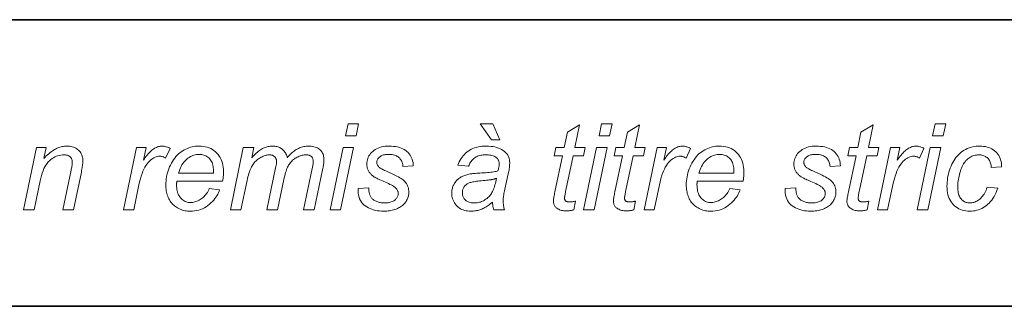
# Model space of a CAD drawing. Extents: x 10 to 410, y 10 to 287.
# Tile 4 of 23: x 279 to 302, y 10 to 17. Entities that reach past the tile are written whole.
import ezdxf

# ---------------------------------------------------------------- set-up
doc = ezdxf.new("R2010")
doc.units = 0

msp = doc.modelspace()

# ---------------------------------------------------------------- linework, layer by layer
at = {"color": 7, "lineweight": 35}
for p, q in [((409.96, 16.669), (269.696, 16.669)), ((365.393, 16.669), (269.696, 16.669)), ((10, 10), (410, 10))]:
    msp.add_line(p, q, dxfattribs=at)
at = {"color": 7, "lineweight": 13}
for points in [[(286.582, 13.966), (286.641, 14.246), (286.886, 14.246), (286.828, 13.966)], [(289.978, 13.871), (289.712, 14.246), (290.012, 14.246), (290.17, 13.871)], [(291.933, 12.446), (291.892, 12.245), (291.874, 12.24), (291.856, 12.236), (291.839, 12.233), (291.822, 12.23), (291.804, 12.227), (291.787, 12.225), (291.77, 12.223), (291.753, 12.222), (291.737, 12.222), (291.72, 12.221), (291.691, 12.222), (291.663, 12.224), (291.637, 12.228), (291.612, 12.233), (291.587, 12.239), (291.565, 12.247), (291.543, 12.257), (291.522, 12.268), (291.503, 12.28), (291.485, 12.294), (291.473, 12.305), (291.462, 12.317), (291.452, 12.33), (291.443, 12.344), (291.436, 12.358), (291.43, 12.373), (291.426, 12.389), (291.422, 12.406), (291.42, 12.424), (291.42, 12.442), (291.42, 12.453), (291.421, 12.466), (291.423, 12.482), (291.425, 12.5), (291.429, 12.521), (291.432, 12.544), (291.437, 12.57), (291.442, 12.598), (291.448, 12.629), (291.455, 12.662), (291.631, 13.504), (291.436, 13.504), (291.476, 13.695), (291.671, 13.695), (291.746, 14.051), (292.028, 14.221), (291.918, 13.695), (292.16, 13.695), (292.12, 13.504), (291.878, 13.504), (291.71, 12.703), (291.704, 12.674), (291.699, 12.647), (291.694, 12.622), (291.69, 12.6), (291.687, 12.581), (291.684, 12.564), (291.682, 12.549), (291.68, 12.537), (291.679, 12.527), (291.679, 12.52), (291.679, 12.512), (291.68, 12.503), (291.681, 12.496), (291.683, 12.488), (291.685, 12.482), (291.688, 12.475), (291.691, 12.469), (291.695, 12.463), (291.699, 12.458), (291.704, 12.453), (291.709, 12.449), (291.715, 12.445), (291.722, 12.441), (291.729, 12.438), (291.737, 12.436), (291.746, 12.434), (291.755, 12.432), (291.765, 12.431), (291.776, 12.43), (291.787, 12.43), (291.803, 12.43), (291.819, 12.431), (291.834, 12.432), (291.849, 12.433), (291.864, 12.434), (291.878, 12.436), (291.893, 12.438), (291.906, 12.441), (291.92, 12.443)], [(292.482, 13.966), (292.541, 14.246), (292.787, 14.246), (292.728, 13.966)], [(293.33, 12.446), (293.289, 12.245), (293.271, 12.24), (293.253, 12.236), (293.236, 12.233), (293.219, 12.23), (293.201, 12.227), (293.184, 12.225), (293.167, 12.223), (293.15, 12.222), (293.134, 12.222), (293.117, 12.221), (293.088, 12.222), (293.06, 12.224), (293.034, 12.228), (293.009, 12.233), (292.984, 12.239), (292.962, 12.247), (292.94, 12.257), (292.919, 12.268), (292.9, 12.28), (292.882, 12.294), (292.87, 12.305), (292.859, 12.317), (292.849, 12.33), (292.84, 12.344), (292.833, 12.358), (292.827, 12.373), (292.823, 12.389), (292.819, 12.406), (292.817, 12.424), (292.817, 12.442), (292.817, 12.453), (292.818, 12.466), (292.82, 12.482), (292.822, 12.5), (292.826, 12.521), (292.829, 12.544), (292.834, 12.57), (292.839, 12.598), (292.845, 12.629), (292.852, 12.662), (293.028, 13.504), (292.833, 13.504), (292.873, 13.695), (293.068, 13.695), (293.143, 14.051), (293.425, 14.221), (293.315, 13.695), (293.557, 13.695), (293.517, 13.504), (293.275, 13.504), (293.107, 12.703), (293.101, 12.674), (293.096, 12.647), (293.091, 12.622), (293.087, 12.6), (293.084, 12.581), (293.081, 12.564), (293.079, 12.549), (293.077, 12.537), (293.076, 12.527), (293.076, 12.52), (293.076, 12.512), (293.077, 12.503), (293.078, 12.496), (293.08, 12.488), (293.082, 12.482), (293.085, 12.475), (293.088, 12.469), (293.092, 12.463), (293.096, 12.458), (293.101, 12.453), (293.106, 12.449), (293.112, 12.445), (293.119, 12.441), (293.126, 12.438), (293.134, 12.436), (293.143, 12.434), (293.152, 12.432), (293.162, 12.431), (293.173, 12.43), (293.184, 12.43), (293.2, 12.43), (293.216, 12.431), (293.231, 12.432), (293.246, 12.433), (293.261, 12.434), (293.275, 12.436), (293.29, 12.438), (293.303, 12.441), (293.317, 12.443)], [(298.763, 12.446), (298.723, 12.245), (298.705, 12.24), (298.687, 12.236), (298.67, 12.233), (298.652, 12.23), (298.635, 12.227), (298.618, 12.225), (298.601, 12.223), (298.584, 12.222), (298.567, 12.222), (298.551, 12.221), (298.522, 12.222), (298.494, 12.224), (298.468, 12.228), (298.442, 12.233), (298.418, 12.239), (298.395, 12.247), (298.374, 12.257), (298.353, 12.268), (298.334, 12.28), (298.316, 12.294), (298.304, 12.305), (298.292, 12.317), (298.283, 12.33), (298.274, 12.344), (298.267, 12.358), (298.261, 12.373), (298.256, 12.389), (298.253, 12.406), (298.251, 12.424), (298.25, 12.442), (298.251, 12.453), (298.252, 12.466), (298.254, 12.482), (298.256, 12.5), (298.259, 12.521), (298.263, 12.544), (298.268, 12.57), (298.273, 12.598), (298.279, 12.629), (298.286, 12.662), (298.462, 13.504), (298.267, 13.504), (298.306, 13.695), (298.502, 13.695), (298.577, 14.051), (298.859, 14.221), (298.748, 13.695), (298.991, 13.695), (298.95, 13.504), (298.709, 13.504), (298.541, 12.703), (298.535, 12.674), (298.53, 12.647), (298.525, 12.622), (298.521, 12.6), (298.518, 12.581), (298.515, 12.564), (298.513, 12.549), (298.511, 12.537), (298.51, 12.527), (298.51, 12.52), (298.51, 12.512), (298.511, 12.503), (298.512, 12.496), (298.514, 12.488), (298.516, 12.482), (298.519, 12.475), (298.522, 12.469), (298.526, 12.463), (298.53, 12.458), (298.535, 12.453), (298.54, 12.449), (298.546, 12.445), (298.553, 12.441), (298.56, 12.438), (298.568, 12.436), (298.577, 12.434), (298.586, 12.432), (298.596, 12.431), (298.606, 12.43), (298.617, 12.43), (298.634, 12.43), (298.65, 12.431), (298.665, 12.432), (298.68, 12.433), (298.695, 12.434), (298.709, 12.436), (298.723, 12.438), (298.737, 12.441), (298.75, 12.443)], [(300.244, 13.966), (300.302, 14.246), (300.548, 14.246), (300.489, 13.966)], [(279.09, 12.246), (279.392, 13.695), (279.616, 13.695), (279.563, 13.442), (279.592, 13.471), (279.621, 13.499), (279.649, 13.524), (279.677, 13.548), (279.704, 13.571), (279.731, 13.592), (279.758, 13.611), (279.784, 13.629), (279.81, 13.645), (279.836, 13.659), (279.861, 13.672), (279.887, 13.684), (279.912, 13.694), (279.938, 13.703), (279.964, 13.71), (279.99, 13.717), (280.016, 13.721), (280.042, 13.725), (280.069, 13.727), (280.095, 13.727), (280.129, 13.727), (280.162, 13.724), (280.194, 13.719), (280.224, 13.712), (280.252, 13.704), (280.279, 13.693), (280.304, 13.681), (280.328, 13.666), (280.35, 13.65), (280.371, 13.632), (280.39, 13.612), (280.407, 13.591), (280.422, 13.569), (280.435, 13.545), (280.446, 13.52), (280.455, 13.494), (280.462, 13.467), (280.467, 13.438), (280.471, 13.408), (280.471, 13.377), (280.471, 13.36), (280.47, 13.341), (280.468, 13.32), (280.466, 13.298), (280.463, 13.273), (280.459, 13.247), (280.454, 13.219), (280.449, 13.189), (280.443, 13.157), (280.436, 13.123), (280.252, 12.246), (280.005, 12.246), (280.197, 13.164), (280.203, 13.19), (280.208, 13.215), (280.212, 13.238), (280.216, 13.26), (280.219, 13.28), (280.221, 13.299), (280.223, 13.317), (280.225, 13.333), (280.226, 13.348), (280.226, 13.362), (280.225, 13.376), (280.224, 13.39), (280.221, 13.403), (280.218, 13.415), (280.214, 13.427), (280.208, 13.439), (280.202, 13.45), (280.194, 13.46), (280.186, 13.47), (280.176, 13.479), (280.166, 13.488), (280.154, 13.495), (280.142, 13.502), (280.129, 13.508), (280.115, 13.513), (280.1, 13.517), (280.085, 13.52), (280.068, 13.522), (280.051, 13.524), (280.032, 13.524), (279.995, 13.523), (279.958, 13.519), (279.922, 13.512), (279.887, 13.502), (279.853, 13.49), (279.82, 13.475), (279.787, 13.457), (279.755, 13.437), (279.725, 13.414), (279.695, 13.388), (279.666, 13.359), (279.638, 13.325), (279.613, 13.288), (279.589, 13.247), (279.566, 13.203), (279.545, 13.154), (279.526, 13.101), (279.508, 13.045), (279.492, 12.984), (279.477, 12.92), (279.336, 12.246)], [(281.42, 12.246), (281.723, 13.695), (281.941, 13.695), (281.879, 13.399), (281.902, 13.431), (281.924, 13.462), (281.946, 13.492), (281.968, 13.519), (281.99, 13.545), (282.012, 13.569), (282.034, 13.591), (282.055, 13.611), (282.077, 13.63), (282.098, 13.647), (282.12, 13.662), (282.141, 13.676), (282.163, 13.688), (282.185, 13.699), (282.207, 13.707), (282.229, 13.715), (282.251, 13.72), (282.273, 13.724), (282.295, 13.727), (282.317, 13.727), (282.332, 13.727), (282.348, 13.725), (282.365, 13.723), (282.382, 13.719), (282.4, 13.714), (282.418, 13.708), (282.437, 13.701), (282.457, 13.693), (282.478, 13.684), (282.499, 13.674), (282.398, 13.445), (282.385, 13.454), (282.372, 13.462), (282.358, 13.469), (282.345, 13.475), (282.331, 13.48), (282.316, 13.484), (282.302, 13.487), (282.287, 13.49), (282.272, 13.491), (282.257, 13.491), (282.231, 13.49), (282.205, 13.486), (282.179, 13.478), (282.153, 13.468), (282.126, 13.455), (282.099, 13.439), (282.073, 13.421), (282.046, 13.399), (282.018, 13.374), (281.991, 13.347), (281.965, 13.316), (281.939, 13.28), (281.915, 13.239), (281.892, 13.194), (281.87, 13.145), (281.849, 13.09), (281.829, 13.031), (281.811, 12.968), (281.793, 12.9), (281.777, 12.827), (281.654, 12.246)], [(283.414, 12.738), (283.654, 12.714), (283.643, 12.678), (283.628, 12.643), (283.611, 12.608), (283.591, 12.574), (283.569, 12.54), (283.544, 12.506), (283.516, 12.472), (283.485, 12.439), (283.452, 12.407), (283.416, 12.374), (283.378, 12.344), (283.339, 12.316), (283.298, 12.292), (283.256, 12.271), (283.212, 12.253), (283.167, 12.239), (283.12, 12.228), (283.072, 12.22), (283.023, 12.215), (282.972, 12.213), (282.94, 12.214), (282.909, 12.216), (282.878, 12.22), (282.848, 12.225), (282.818, 12.232), (282.789, 12.24), (282.76, 12.25), (282.732, 12.261), (282.704, 12.273), (282.677, 12.288), (282.651, 12.303), (282.626, 12.32), (282.602, 12.338), (282.58, 12.358), (282.558, 12.379), (282.539, 12.401), (282.52, 12.425), (282.503, 12.45), (282.487, 12.476), (282.472, 12.504), (282.459, 12.533), (282.447, 12.562), (282.436, 12.592), (282.427, 12.624), (282.419, 12.656), (282.413, 12.688), (282.408, 12.722), (282.405, 12.756), (282.403, 12.791), (282.402, 12.827), (282.403, 12.874), (282.406, 12.921), (282.412, 12.968), (282.419, 13.015), (282.429, 13.061), (282.441, 13.107), (282.456, 13.152), (282.472, 13.198), (282.491, 13.243), (282.512, 13.288), (282.534, 13.331), (282.558, 13.372), (282.583, 13.411), (282.61, 13.448), (282.638, 13.482), (282.667, 13.514), (282.697, 13.544), (282.729, 13.571), (282.762, 13.596), (282.796, 13.619), (282.831, 13.64), (282.867, 13.658), (282.904, 13.674), (282.94, 13.688), (282.978, 13.7), (283.016, 13.71), (283.055, 13.718), (283.094, 13.723), (283.134, 13.726), (283.174, 13.727), (283.225, 13.726), (283.274, 13.721), (283.32, 13.713), (283.365, 13.702), (283.407, 13.687), (283.448, 13.67), (283.486, 13.649), (283.522, 13.624), (283.556, 13.597), (283.588, 13.567), (283.618, 13.533), (283.644, 13.497), (283.667, 13.459), (283.687, 13.419), (283.704, 13.376), (283.718, 13.331), (283.729, 13.284), (283.737, 13.234), (283.741, 13.182), (283.743, 13.127), (283.743, 13.106), (283.742, 13.084), (283.741, 13.063), (283.74, 13.041), (283.738, 13.019), (283.736, 12.998), (283.734, 12.976), (283.731, 12.953), (283.728, 12.931), (283.724, 12.909), (282.657, 12.909), (282.656, 12.901), (282.655, 12.892), (282.654, 12.884), (282.654, 12.876), (282.653, 12.869), (282.652, 12.861), (282.652, 12.854), (282.652, 12.847), (282.652, 12.839), (282.652, 12.833), (282.653, 12.793), (282.655, 12.755), (282.66, 12.719), (282.667, 12.685), (282.675, 12.653), (282.685, 12.623), (282.697, 12.595), (282.711, 12.569), (282.727, 12.545), (282.745, 12.522), (282.764, 12.502), (282.784, 12.484), (282.805, 12.468), (282.826, 12.454), (282.849, 12.442), (282.872, 12.432), (282.896, 12.425), (282.921, 12.419), (282.947, 12.416), (282.974, 12.415), (282.999, 12.416), (283.024, 12.418), (283.049, 12.423), (283.074, 12.428), (283.099, 12.436), (283.124, 12.445), (283.149, 12.456), (283.174, 12.468), (283.199, 12.482), (283.223, 12.498), (283.247, 12.516), (283.27, 12.535), (283.292, 12.555), (283.313, 12.577), (283.332, 12.6), (283.351, 12.625), (283.368, 12.651), (283.385, 12.679), (283.4, 12.708)], [(282.697, 13.097), (283.51, 13.097), (283.51, 13.105), (283.51, 13.112), (283.51, 13.118), (283.511, 13.124), (283.511, 13.13), (283.511, 13.135), (283.511, 13.14), (283.511, 13.144), (283.511, 13.148), (283.511, 13.152), (283.51, 13.188), (283.507, 13.223), (283.503, 13.255), (283.496, 13.286), (283.488, 13.316), (283.478, 13.343), (283.466, 13.369), (283.452, 13.393), (283.436, 13.416), (283.418, 13.436), (283.399, 13.455), (283.379, 13.472), (283.358, 13.487), (283.336, 13.5), (283.312, 13.51), (283.288, 13.519), (283.262, 13.526), (283.236, 13.531), (283.208, 13.534), (283.18, 13.535), (283.148, 13.534), (283.117, 13.531), (283.087, 13.525), (283.057, 13.518), (283.028, 13.508), (283, 13.496), (282.972, 13.482), (282.944, 13.465), (282.917, 13.447), (282.891, 13.426), (282.866, 13.403), (282.842, 13.378), (282.819, 13.351), (282.797, 13.321), (282.777, 13.289), (282.758, 13.255), (282.741, 13.219), (282.725, 13.181), (282.71, 13.14)], [(283.903, 12.246), (284.205, 13.695), (284.452, 13.695), (284.402, 13.456), (284.429, 13.486), (284.456, 13.514), (284.482, 13.54), (284.507, 13.564), (284.532, 13.586), (284.557, 13.607), (284.58, 13.625), (284.604, 13.642), (284.626, 13.656), (284.648, 13.669), (284.67, 13.68), (284.692, 13.69), (284.715, 13.699), (284.738, 13.706), (284.761, 13.713), (284.785, 13.718), (284.809, 13.722), (284.833, 13.725), (284.858, 13.727), (284.884, 13.727), (284.91, 13.727), (284.936, 13.725), (284.961, 13.721), (284.984, 13.716), (285.007, 13.71), (285.03, 13.702), (285.051, 13.692), (285.071, 13.682), (285.091, 13.669), (285.109, 13.656), (285.127, 13.641), (285.143, 13.625), (285.158, 13.608), (285.172, 13.59), (285.185, 13.57), (285.196, 13.55), (285.206, 13.528), (285.215, 13.505), (285.222, 13.481), (285.229, 13.456), (285.251, 13.483), (285.273, 13.508), (285.296, 13.532), (285.319, 13.554), (285.342, 13.575), (285.365, 13.595), (285.389, 13.613), (285.413, 13.63), (285.437, 13.646), (285.461, 13.66), (285.486, 13.673), (285.511, 13.684), (285.536, 13.694), (285.561, 13.703), (285.587, 13.711), (285.612, 13.717), (285.639, 13.721), (285.665, 13.725), (285.692, 13.727), (285.718, 13.727), (285.754, 13.727), (285.787, 13.724), (285.819, 13.72), (285.849, 13.714), (285.877, 13.706), (285.904, 13.697), (285.928, 13.685), (285.951, 13.672), (285.972, 13.658), (285.991, 13.642), (286.008, 13.624), (286.023, 13.604), (286.037, 13.584), (286.049, 13.562), (286.059, 13.538), (286.067, 13.513), (286.073, 13.487), (286.078, 13.46), (286.08, 13.43), (286.081, 13.4), (286.081, 13.386), (286.08, 13.37), (286.079, 13.352), (286.076, 13.333), (286.073, 13.311), (286.07, 13.288), (286.066, 13.264), (286.061, 13.237), (286.056, 13.209), (286.05, 13.179), (285.855, 12.246), (285.608, 12.246), (285.807, 13.204), (285.812, 13.226), (285.816, 13.248), (285.82, 13.268), (285.824, 13.287), (285.827, 13.304), (285.829, 13.32), (285.831, 13.335), (285.832, 13.349), (285.833, 13.361), (285.833, 13.371), (285.833, 13.385), (285.831, 13.399), (285.829, 13.411), (285.826, 13.423), (285.822, 13.435), (285.817, 13.446), (285.811, 13.456), (285.804, 13.466), (285.797, 13.475), (285.788, 13.483), (285.779, 13.491), (285.769, 13.498), (285.758, 13.504), (285.746, 13.509), (285.734, 13.514), (285.721, 13.518), (285.707, 13.521), (285.692, 13.523), (285.677, 13.524), (285.661, 13.524), (285.639, 13.524), (285.617, 13.522), (285.594, 13.518), (285.572, 13.514), (285.55, 13.508), (285.527, 13.5), (285.504, 13.491), (285.482, 13.481), (285.459, 13.47), (285.436, 13.457), (285.414, 13.444), (285.392, 13.429), (285.372, 13.414), (285.353, 13.397), (285.334, 13.38), (285.317, 13.362), (285.301, 13.343), (285.285, 13.324), (285.271, 13.303), (285.258, 13.282), (285.245, 13.259), (285.233, 13.234), (285.221, 13.206), (285.21, 13.177), (285.198, 13.144), (285.188, 13.11), (285.177, 13.073), (285.167, 13.034), (285.157, 12.992), (285.147, 12.949), (284.999, 12.246), (284.753, 12.246), (284.957, 13.224), (284.961, 13.243), (284.965, 13.262), (284.968, 13.279), (284.971, 13.295), (284.974, 13.309), (284.976, 13.323), (284.977, 13.335), (284.978, 13.347), (284.979, 13.357), (284.979, 13.366), (284.979, 13.38), (284.977, 13.393), (284.975, 13.406), (284.972, 13.418), (284.968, 13.43), (284.963, 13.441), (284.957, 13.452), (284.951, 13.462), (284.943, 13.472), (284.935, 13.481), (284.926, 13.489), (284.916, 13.496), (284.906, 13.503), (284.895, 13.509), (284.884, 13.513), (284.872, 13.517), (284.86, 13.52), (284.847, 13.522), (284.833, 13.524), (284.819, 13.524), (284.798, 13.524), (284.777, 13.522), (284.755, 13.518), (284.734, 13.514), (284.712, 13.508), (284.69, 13.5), (284.667, 13.491), (284.645, 13.481), (284.622, 13.47), (284.599, 13.457), (284.576, 13.443), (284.555, 13.429), (284.534, 13.413), (284.514, 13.395), (284.495, 13.377), (284.476, 13.358), (284.459, 13.338), (284.442, 13.317), (284.426, 13.295), (284.411, 13.271), (284.397, 13.246), (284.384, 13.219), (284.37, 13.19), (284.358, 13.159), (284.346, 13.126), (284.334, 13.091), (284.323, 13.054), (284.312, 13.015), (284.302, 12.974), (284.293, 12.931), (284.15, 12.246)], [(286.222, 12.246), (286.525, 13.695), (286.772, 13.695), (286.469, 12.246)], [(286.875, 12.741), (287.122, 12.756), (287.123, 12.735), (287.124, 12.715), (287.125, 12.695), (287.128, 12.676), (287.13, 12.658), (287.134, 12.64), (287.138, 12.623), (287.143, 12.606), (287.149, 12.59), (287.155, 12.575), (287.162, 12.56), (287.17, 12.546), (287.18, 12.532), (287.19, 12.519), (287.202, 12.506), (287.214, 12.494), (287.228, 12.483), (287.243, 12.472), (287.259, 12.462), (287.276, 12.452), (287.294, 12.443), (287.312, 12.435), (287.331, 12.428), (287.351, 12.421), (287.371, 12.416), (287.392, 12.412), (287.413, 12.408), (287.435, 12.406), (287.458, 12.405), (287.481, 12.404), (287.513, 12.405), (287.543, 12.407), (287.572, 12.41), (287.599, 12.415), (287.624, 12.421), (287.648, 12.428), (287.67, 12.436), (287.691, 12.446), (287.709, 12.457), (287.727, 12.47), (287.742, 12.483), (287.756, 12.497), (287.768, 12.511), (287.779, 12.526), (287.788, 12.541), (287.795, 12.557), (287.801, 12.573), (287.805, 12.589), (287.808, 12.606), (287.808, 12.624), (287.808, 12.637), (287.807, 12.649), (287.804, 12.662), (287.801, 12.674), (287.796, 12.686), (287.791, 12.698), (287.784, 12.71), (287.777, 12.722), (287.769, 12.734), (287.759, 12.745), (287.748, 12.757), (287.733, 12.769), (287.716, 12.782), (287.696, 12.795), (287.673, 12.809), (287.646, 12.824), (287.617, 12.838), (287.586, 12.854), (287.551, 12.87), (287.513, 12.886), (287.475, 12.903), (287.44, 12.918), (287.408, 12.932), (287.379, 12.946), (287.353, 12.958), (287.329, 12.969), (287.308, 12.979), (287.29, 12.989), (287.275, 12.997), (287.263, 13.004), (287.245, 13.016), (287.228, 13.028), (287.212, 13.04), (287.197, 13.052), (287.183, 13.065), (287.169, 13.079), (287.157, 13.092), (287.145, 13.107), (287.135, 13.121), (287.125, 13.136), (287.116, 13.151), (287.108, 13.167), (287.101, 13.184), (287.095, 13.2), (287.09, 13.217), (287.086, 13.235), (287.083, 13.253), (287.08, 13.272), (287.079, 13.291), (287.079, 13.31), (287.08, 13.344), (287.084, 13.377), (287.091, 13.409), (287.1, 13.44), (287.113, 13.47), (287.128, 13.499), (287.145, 13.527), (287.166, 13.554), (287.189, 13.58), (287.215, 13.605), (287.243, 13.628), (287.274, 13.649), (287.307, 13.667), (287.342, 13.683), (287.379, 13.697), (287.418, 13.708), (287.46, 13.716), (287.503, 13.723), (287.549, 13.726), (287.597, 13.727), (287.65, 13.726), (287.701, 13.722), (287.749, 13.716), (287.794, 13.707), (287.837, 13.696), (287.878, 13.682), (287.915, 13.666), (287.95, 13.647), (287.983, 13.625), (288.012, 13.601), (288.04, 13.575), (288.064, 13.548), (288.086, 13.518), (288.105, 13.488), (288.121, 13.455), (288.134, 13.421), (288.145, 13.386), (288.153, 13.348), (288.158, 13.31), (288.16, 13.269), (287.919, 13.253), (287.917, 13.278), (287.914, 13.303), (287.908, 13.326), (287.902, 13.349), (287.893, 13.37), (287.883, 13.39), (287.871, 13.409), (287.858, 13.427), (287.843, 13.444), (287.826, 13.46), (287.808, 13.475), (287.788, 13.488), (287.767, 13.499), (287.745, 13.509), (287.721, 13.517), (287.695, 13.524), (287.669, 13.53), (287.64, 13.533), (287.61, 13.536), (287.579, 13.536), (287.554, 13.536), (287.53, 13.534), (287.508, 13.531), (287.486, 13.527), (287.465, 13.522), (287.446, 13.515), (287.428, 13.508), (287.411, 13.499), (287.395, 13.489), (287.38, 13.478), (287.367, 13.466), (287.355, 13.454), (287.344, 13.442), (287.335, 13.429), (287.327, 13.417), (287.321, 13.404), (287.316, 13.391), (287.312, 13.378), (287.31, 13.365), (287.309, 13.351), (287.31, 13.337), (287.312, 13.324), (287.315, 13.312), (287.319, 13.299), (287.325, 13.287), (287.331, 13.275), (287.339, 13.263), (287.348, 13.252), (287.359, 13.241), (287.371, 13.231), (287.38, 13.223), (287.392, 13.215), (287.407, 13.206), (287.424, 13.196), (287.444, 13.186), (287.466, 13.175), (287.491, 13.163), (287.519, 13.15), (287.549, 13.136), (287.582, 13.122), (287.637, 13.098), (287.687, 13.075), (287.733, 13.053), (287.775, 13.032), (287.813, 13.012), (287.847, 12.993), (287.876, 12.975), (287.902, 12.958), (287.923, 12.943), (287.939, 12.928), (287.962, 12.905), (287.982, 12.881), (287.999, 12.856), (288.015, 12.83), (288.027, 12.803), (288.038, 12.774), (288.046, 12.745), (288.052, 12.715), (288.056, 12.684), (288.057, 12.652), (288.056, 12.631), (288.054, 12.61), (288.051, 12.588), (288.046, 12.567), (288.04, 12.546), (288.033, 12.525), (288.024, 12.504), (288.014, 12.483), (288.003, 12.462), (287.991, 12.441), (287.977, 12.421), (287.961, 12.401), (287.945, 12.383), (287.927, 12.365), (287.907, 12.348), (287.886, 12.332), (287.864, 12.316), (287.84, 12.302), (287.815, 12.288), (287.789, 12.275), (287.761, 12.263), (287.732, 12.253), (287.703, 12.244), (287.672, 12.236), (287.641, 12.229), (287.608, 12.223), (287.575, 12.219), (287.541, 12.216), (287.505, 12.214), (287.469, 12.213), (287.419, 12.214), (287.371, 12.218), (287.325, 12.224), (287.28, 12.233), (287.237, 12.244), (287.195, 12.258), (287.154, 12.274), (287.115, 12.293), (287.078, 12.314), (287.042, 12.337), (287.008, 12.364), (286.979, 12.393), (286.953, 12.426), (286.931, 12.462), (286.912, 12.5), (286.897, 12.542), (286.886, 12.587), (286.879, 12.635), (286.875, 12.687)], [(290.002, 12.426), (289.977, 12.404), (289.951, 12.384), (289.926, 12.365), (289.901, 12.347), (289.876, 12.33), (289.852, 12.315), (289.827, 12.3), (289.803, 12.287), (289.779, 12.275), (289.755, 12.264), (289.731, 12.255), (289.707, 12.246), (289.683, 12.238), (289.658, 12.232), (289.633, 12.226), (289.607, 12.221), (289.581, 12.218), (289.555, 12.215), (289.528, 12.214), (289.502, 12.213), (289.462, 12.214), (289.424, 12.218), (289.388, 12.224), (289.354, 12.232), (289.32, 12.243), (289.289, 12.256), (289.259, 12.271), (289.23, 12.289), (289.204, 12.309), (289.178, 12.331), (289.155, 12.355), (289.134, 12.381), (289.116, 12.408), (289.1, 12.436), (289.086, 12.466), (289.075, 12.497), (289.066, 12.529), (289.06, 12.562), (289.057, 12.597), (289.055, 12.633), (289.056, 12.657), (289.058, 12.681), (289.06, 12.704), (289.064, 12.726), (289.069, 12.748), (289.075, 12.769), (289.082, 12.79), (289.091, 12.81), (289.1, 12.829), (289.111, 12.848), (289.122, 12.867), (289.134, 12.884), (289.147, 12.901), (289.161, 12.917), (289.175, 12.932), (289.19, 12.947), (289.206, 12.961), (289.222, 12.974), (289.239, 12.987), (289.257, 12.998), (289.276, 13.009), (289.296, 13.02), (289.316, 13.029), (289.337, 13.038), (289.359, 13.047), (289.382, 13.055), (289.405, 13.062), (289.43, 13.068), (289.455, 13.074), (289.481, 13.079), (289.499, 13.083), (289.52, 13.086), (289.544, 13.089), (289.572, 13.091), (289.602, 13.094), (289.635, 13.097), (289.671, 13.099), (289.71, 13.101), (289.752, 13.103), (289.797, 13.105), (289.842, 13.108), (289.885, 13.11), (289.925, 13.114), (289.962, 13.118), (289.997, 13.122), (290.029, 13.128), (290.058, 13.133), (290.085, 13.14), (290.109, 13.147), (290.13, 13.155), (290.136, 13.174), (290.141, 13.194), (290.145, 13.212), (290.149, 13.23), (290.152, 13.247), (290.155, 13.263), (290.157, 13.279), (290.158, 13.294), (290.159, 13.309), (290.159, 13.322), (290.158, 13.339), (290.157, 13.355), (290.153, 13.371), (290.149, 13.385), (290.143, 13.399), (290.137, 13.412), (290.128, 13.425), (290.119, 13.436), (290.108, 13.447), (290.096, 13.457), (290.078, 13.47), (290.059, 13.482), (290.038, 13.492), (290.015, 13.501), (289.991, 13.509), (289.965, 13.515), (289.937, 13.519), (289.908, 13.523), (289.878, 13.525), (289.845, 13.526), (289.815, 13.525), (289.785, 13.523), (289.757, 13.519), (289.73, 13.515), (289.704, 13.508), (289.679, 13.501), (289.655, 13.492), (289.633, 13.481), (289.611, 13.47), (289.591, 13.457), (289.572, 13.442), (289.553, 13.427), (289.536, 13.41), (289.52, 13.392), (289.505, 13.373), (289.492, 13.353), (289.479, 13.332), (289.467, 13.309), (289.456, 13.286), (289.447, 13.261), (289.197, 13.283), (289.213, 13.325), (289.231, 13.365), (289.251, 13.403), (289.273, 13.439), (289.296, 13.473), (289.321, 13.505), (289.348, 13.535), (289.377, 13.563), (289.407, 13.589), (289.439, 13.613), (289.473, 13.635), (289.509, 13.654), (289.547, 13.671), (289.586, 13.686), (289.627, 13.699), (289.67, 13.709), (289.714, 13.717), (289.76, 13.723), (289.808, 13.726), (289.858, 13.727), (289.91, 13.726), (289.961, 13.722), (290.009, 13.716), (290.055, 13.707), (290.098, 13.695), (290.14, 13.681), (290.179, 13.665), (290.216, 13.645), (290.251, 13.624), (290.283, 13.599), (290.306, 13.58), (290.326, 13.559), (290.344, 13.537), (290.36, 13.514), (290.373, 13.489), (290.384, 13.464), (290.392, 13.437), (290.398, 13.41), (290.402, 13.381), (290.403, 13.351), (290.403, 13.327), (290.402, 13.303), (290.4, 13.278), (290.398, 13.252), (290.395, 13.226), (290.391, 13.199), (290.387, 13.171), (290.381, 13.142), (290.376, 13.112), (290.369, 13.082), (290.289, 12.722), (290.281, 12.688), (290.275, 12.656), (290.269, 12.625), (290.264, 12.595), (290.26, 12.566), (290.257, 12.539), (290.254, 12.513), (290.252, 12.488), (290.251, 12.465), (290.25, 12.442), (290.251, 12.428), (290.252, 12.413), (290.253, 12.396), (290.255, 12.378), (290.258, 12.359), (290.261, 12.339), (290.265, 12.317), (290.27, 12.295), (290.275, 12.271), (290.281, 12.246), (290.031, 12.246), (290.027, 12.26), (290.023, 12.276), (290.02, 12.292), (290.016, 12.309), (290.013, 12.326), (290.011, 12.345), (290.008, 12.364), (290.006, 12.384), (290.004, 12.405)], [(292.122, 12.246), (292.425, 13.695), (292.672, 13.695), (292.369, 12.246)], [(293.529, 12.246), (293.832, 13.695), (294.05, 13.695), (293.989, 13.399), (294.011, 13.431), (294.033, 13.462), (294.055, 13.492), (294.077, 13.519), (294.099, 13.545), (294.121, 13.569), (294.143, 13.591), (294.164, 13.611), (294.186, 13.63), (294.208, 13.647), (294.229, 13.662), (294.251, 13.676), (294.272, 13.688), (294.294, 13.699), (294.316, 13.707), (294.338, 13.715), (294.36, 13.72), (294.382, 13.724), (294.404, 13.727), (294.426, 13.727), (294.442, 13.727), (294.457, 13.725), (294.474, 13.723), (294.491, 13.719), (294.509, 13.714), (294.527, 13.708), (294.546, 13.701), (294.566, 13.693), (294.587, 13.684), (294.608, 13.674), (294.507, 13.445), (294.494, 13.454), (294.481, 13.462), (294.467, 13.469), (294.454, 13.475), (294.44, 13.48), (294.426, 13.484), (294.411, 13.487), (294.397, 13.49), (294.382, 13.491), (294.366, 13.491), (294.34, 13.49), (294.314, 13.486), (294.288, 13.478), (294.262, 13.468), (294.235, 13.455), (294.208, 13.439), (294.182, 13.421), (294.155, 13.399), (294.128, 13.374), (294.1, 13.347), (294.074, 13.316), (294.048, 13.28), (294.024, 13.239), (294.001, 13.194), (293.979, 13.145), (293.958, 13.09), (293.938, 13.031), (293.92, 12.968), (293.902, 12.9), (293.886, 12.827), (293.763, 12.246)], [(295.523, 12.738), (295.763, 12.714), (295.752, 12.678), (295.737, 12.643), (295.72, 12.608), (295.701, 12.574), (295.678, 12.54), (295.653, 12.506), (295.625, 12.472), (295.595, 12.439), (295.561, 12.407), (295.525, 12.374), (295.487, 12.344), (295.448, 12.316), (295.407, 12.292), (295.365, 12.271), (295.321, 12.253), (295.276, 12.239), (295.23, 12.228), (295.182, 12.22), (295.132, 12.215), (295.081, 12.213), (295.049, 12.214), (295.018, 12.216), (294.987, 12.22), (294.957, 12.225), (294.927, 12.232), (294.898, 12.24), (294.869, 12.25), (294.841, 12.261), (294.813, 12.273), (294.786, 12.288), (294.76, 12.303), (294.735, 12.32), (294.711, 12.338), (294.689, 12.358), (294.668, 12.379), (294.648, 12.401), (294.629, 12.425), (294.612, 12.45), (294.596, 12.476), (294.581, 12.504), (294.568, 12.533), (294.556, 12.562), (294.546, 12.592), (294.536, 12.624), (294.529, 12.656), (294.522, 12.688), (294.517, 12.722), (294.514, 12.756), (294.512, 12.791), (294.511, 12.827), (294.512, 12.874), (294.515, 12.921), (294.521, 12.968), (294.529, 13.015), (294.539, 13.061), (294.551, 13.107), (294.565, 13.152), (294.581, 13.198), (294.6, 13.243), (294.621, 13.288), (294.643, 13.331), (294.667, 13.372), (294.693, 13.411), (294.719, 13.448), (294.747, 13.482), (294.776, 13.514), (294.806, 13.544), (294.838, 13.571), (294.871, 13.596), (294.905, 13.619), (294.941, 13.64), (294.976, 13.658), (295.013, 13.674), (295.05, 13.688), (295.087, 13.7), (295.125, 13.71), (295.164, 13.718), (295.203, 13.723), (295.243, 13.726), (295.283, 13.727), (295.334, 13.726), (295.383, 13.721), (295.429, 13.713), (295.474, 13.702), (295.516, 13.687), (295.557, 13.67), (295.595, 13.649), (295.631, 13.624), (295.665, 13.597), (295.697, 13.567), (295.727, 13.533), (295.753, 13.497), (295.776, 13.459), (295.796, 13.419), (295.813, 13.376), (295.827, 13.331), (295.838, 13.284), (295.846, 13.234), (295.851, 13.182), (295.852, 13.127), (295.852, 13.106), (295.851, 13.084), (295.85, 13.063), (295.849, 13.041), (295.847, 13.019), (295.845, 12.998), (295.843, 12.976), (295.84, 12.953), (295.837, 12.931), (295.833, 12.909), (294.766, 12.909), (294.765, 12.901), (294.764, 12.892), (294.763, 12.884), (294.763, 12.876), (294.762, 12.869), (294.762, 12.861), (294.761, 12.854), (294.761, 12.847), (294.761, 12.839), (294.761, 12.833), (294.762, 12.793), (294.764, 12.755), (294.769, 12.719), (294.776, 12.685), (294.784, 12.653), (294.794, 12.623), (294.807, 12.595), (294.821, 12.569), (294.836, 12.545), (294.854, 12.522), (294.873, 12.502), (294.893, 12.484), (294.914, 12.468), (294.936, 12.454), (294.958, 12.442), (294.981, 12.432), (295.005, 12.425), (295.03, 12.419), (295.056, 12.416), (295.083, 12.415), (295.108, 12.416), (295.133, 12.418), (295.158, 12.423), (295.184, 12.428), (295.209, 12.436), (295.233, 12.445), (295.258, 12.456), (295.283, 12.468), (295.308, 12.482), (295.332, 12.498), (295.356, 12.516), (295.379, 12.535), (295.401, 12.555), (295.422, 12.577), (295.441, 12.6), (295.46, 12.625), (295.478, 12.651), (295.494, 12.679), (295.509, 12.708)], [(294.806, 13.097), (295.619, 13.097), (295.619, 13.105), (295.619, 13.112), (295.62, 13.118), (295.62, 13.124), (295.62, 13.13), (295.62, 13.135), (295.62, 13.14), (295.62, 13.144), (295.62, 13.148), (295.62, 13.152), (295.619, 13.188), (295.617, 13.223), (295.612, 13.255), (295.605, 13.286), (295.597, 13.316), (295.587, 13.343), (295.575, 13.369), (295.561, 13.393), (295.545, 13.416), (295.527, 13.436), (295.508, 13.455), (295.488, 13.472), (295.467, 13.487), (295.445, 13.5), (295.421, 13.51), (295.397, 13.519), (295.371, 13.526), (295.345, 13.531), (295.317, 13.534), (295.289, 13.535), (295.257, 13.534), (295.227, 13.531), (295.196, 13.525), (295.167, 13.518), (295.137, 13.508), (295.109, 13.496), (295.081, 13.482), (295.053, 13.465), (295.026, 13.447), (295, 13.426), (294.975, 13.403), (294.951, 13.378), (294.928, 13.351), (294.907, 13.321), (294.886, 13.289), (294.868, 13.255), (294.85, 13.219), (294.834, 13.181), (294.819, 13.14)], [(296.813, 12.741), (297.06, 12.756), (297.06, 12.735), (297.061, 12.715), (297.062, 12.695), (297.065, 12.676), (297.068, 12.658), (297.071, 12.64), (297.076, 12.623), (297.08, 12.606), (297.086, 12.59), (297.092, 12.575), (297.099, 12.56), (297.108, 12.546), (297.117, 12.532), (297.127, 12.519), (297.139, 12.506), (297.151, 12.494), (297.165, 12.483), (297.18, 12.472), (297.196, 12.462), (297.213, 12.452), (297.231, 12.443), (297.249, 12.435), (297.268, 12.428), (297.288, 12.421), (297.308, 12.416), (297.329, 12.412), (297.351, 12.408), (297.373, 12.406), (297.395, 12.405), (297.418, 12.404), (297.45, 12.405), (297.48, 12.407), (297.509, 12.41), (297.536, 12.415), (297.562, 12.421), (297.585, 12.428), (297.607, 12.436), (297.628, 12.446), (297.647, 12.457), (297.664, 12.47), (297.679, 12.483), (297.693, 12.497), (297.706, 12.511), (297.716, 12.526), (297.725, 12.541), (297.733, 12.557), (297.738, 12.573), (297.742, 12.589), (297.745, 12.606), (297.746, 12.624), (297.745, 12.637), (297.744, 12.649), (297.741, 12.662), (297.738, 12.674), (297.733, 12.686), (297.728, 12.698), (297.722, 12.71), (297.714, 12.722), (297.706, 12.734), (297.697, 12.745), (297.685, 12.757), (297.671, 12.769), (297.653, 12.782), (297.633, 12.795), (297.61, 12.809), (297.584, 12.824), (297.555, 12.838), (297.523, 12.854), (297.488, 12.87), (297.45, 12.886), (297.413, 12.903), (297.378, 12.918), (297.346, 12.932), (297.316, 12.946), (297.29, 12.958), (297.266, 12.969), (297.245, 12.979), (297.228, 12.989), (297.212, 12.997), (297.2, 13.004), (297.182, 13.016), (297.165, 13.028), (297.149, 13.04), (297.134, 13.052), (297.12, 13.065), (297.107, 13.079), (297.094, 13.092), (297.083, 13.107), (297.072, 13.121), (297.062, 13.136), (297.053, 13.151), (297.046, 13.167), (297.039, 13.184), (297.033, 13.2), (297.027, 13.217), (297.023, 13.235), (297.02, 13.253), (297.018, 13.272), (297.016, 13.291), (297.016, 13.31), (297.017, 13.344), (297.021, 13.377), (297.028, 13.409), (297.038, 13.44), (297.05, 13.47), (297.065, 13.499), (297.083, 13.527), (297.103, 13.554), (297.126, 13.58), (297.152, 13.605), (297.181, 13.628), (297.211, 13.649), (297.244, 13.667), (297.279, 13.683), (297.316, 13.697), (297.355, 13.708), (297.397, 13.716), (297.44, 13.723), (297.486, 13.726), (297.534, 13.727), (297.588, 13.726), (297.638, 13.722), (297.686, 13.716), (297.732, 13.707), (297.775, 13.696), (297.815, 13.682), (297.852, 13.666), (297.887, 13.647), (297.92, 13.625), (297.95, 13.601), (297.977, 13.575), (298.001, 13.548), (298.023, 13.518), (298.042, 13.488), (298.058, 13.455), (298.071, 13.421), (298.082, 13.386), (298.09, 13.348), (298.095, 13.31), (298.098, 13.269), (297.856, 13.253), (297.854, 13.278), (297.851, 13.303), (297.846, 13.326), (297.839, 13.349), (297.83, 13.37), (297.82, 13.39), (297.808, 13.409), (297.795, 13.427), (297.78, 13.444), (297.763, 13.46), (297.745, 13.475), (297.726, 13.488), (297.705, 13.499), (297.682, 13.509), (297.658, 13.517), (297.633, 13.524), (297.606, 13.53), (297.577, 13.533), (297.548, 13.536), (297.517, 13.536), (297.491, 13.536), (297.468, 13.534), (297.445, 13.531), (297.423, 13.527), (297.403, 13.522), (297.383, 13.515), (297.365, 13.508), (297.348, 13.499), (297.332, 13.489), (297.317, 13.478), (297.304, 13.466), (297.292, 13.454), (297.281, 13.442), (297.272, 13.429), (297.264, 13.417), (297.258, 13.404), (297.253, 13.391), (297.249, 13.378), (297.247, 13.365), (297.246, 13.351), (297.247, 13.337), (297.249, 13.324), (297.252, 13.312), (297.256, 13.299), (297.262, 13.287), (297.268, 13.275), (297.276, 13.263), (297.286, 13.252), (297.296, 13.241), (297.308, 13.231), (297.317, 13.223), (297.329, 13.215), (297.344, 13.206), (297.361, 13.196), (297.381, 13.186), (297.404, 13.175), (297.429, 13.163), (297.456, 13.15), (297.486, 13.136), (297.519, 13.122), (297.574, 13.098), (297.624, 13.075), (297.671, 13.053), (297.713, 13.032), (297.75, 13.012), (297.784, 12.993), (297.814, 12.975), (297.839, 12.958), (297.86, 12.943), (297.877, 12.928), (297.899, 12.905), (297.919, 12.881), (297.937, 12.856), (297.952, 12.83), (297.965, 12.803), (297.975, 12.774), (297.983, 12.745), (297.989, 12.715), (297.993, 12.684), (297.994, 12.652), (297.993, 12.631), (297.991, 12.61), (297.988, 12.588), (297.983, 12.567), (297.977, 12.546), (297.97, 12.525), (297.962, 12.504), (297.952, 12.483), (297.94, 12.462), (297.928, 12.441), (297.914, 12.421), (297.899, 12.401), (297.882, 12.383), (297.864, 12.365), (297.844, 12.348), (297.823, 12.332), (297.801, 12.316), (297.777, 12.302), (297.752, 12.288), (297.726, 12.275), (297.698, 12.263), (297.67, 12.253), (297.64, 12.244), (297.61, 12.236), (297.578, 12.229), (297.546, 12.223), (297.512, 12.219), (297.478, 12.216), (297.442, 12.214), (297.406, 12.213), (297.357, 12.214), (297.309, 12.218), (297.262, 12.224), (297.217, 12.233), (297.174, 12.244), (297.132, 12.258), (297.091, 12.274), (297.052, 12.293), (297.015, 12.314), (296.979, 12.337), (296.946, 12.364), (296.916, 12.393), (296.89, 12.426), (296.868, 12.462), (296.849, 12.5), (296.835, 12.542), (296.824, 12.587), (296.816, 12.635), (296.813, 12.687)], [(298.963, 12.246), (299.266, 13.695), (299.484, 13.695), (299.422, 13.399), (299.445, 13.431), (299.467, 13.462), (299.489, 13.492), (299.511, 13.519), (299.533, 13.545), (299.555, 13.569), (299.577, 13.591), (299.598, 13.611), (299.62, 13.63), (299.641, 13.647), (299.663, 13.662), (299.684, 13.676), (299.706, 13.688), (299.728, 13.699), (299.75, 13.707), (299.772, 13.715), (299.794, 13.72), (299.816, 13.724), (299.838, 13.727), (299.86, 13.727), (299.875, 13.727), (299.891, 13.725), (299.908, 13.723), (299.925, 13.719), (299.943, 13.714), (299.961, 13.708), (299.98, 13.701), (300, 13.693), (300.021, 13.684), (300.042, 13.674), (299.941, 13.445), (299.928, 13.454), (299.915, 13.462), (299.901, 13.469), (299.888, 13.475), (299.874, 13.48), (299.859, 13.484), (299.845, 13.487), (299.83, 13.49), (299.815, 13.491), (299.8, 13.491), (299.774, 13.49), (299.748, 13.486), (299.722, 13.478), (299.696, 13.468), (299.669, 13.455), (299.642, 13.439), (299.616, 13.421), (299.589, 13.399), (299.561, 13.374), (299.534, 13.347), (299.508, 13.316), (299.482, 13.28), (299.458, 13.239), (299.435, 13.194), (299.413, 13.145), (299.392, 13.09), (299.372, 13.031), (299.354, 12.968), (299.336, 12.9), (299.32, 12.827), (299.197, 12.246)], [(299.884, 12.246), (300.186, 13.695), (300.433, 13.695), (300.13, 12.246)], [(301.514, 12.774), (301.761, 12.748), (301.741, 12.695), (301.72, 12.645), (301.698, 12.598), (301.674, 12.553), (301.648, 12.511), (301.621, 12.473), (301.592, 12.436), (301.562, 12.403), (301.53, 12.373), (301.497, 12.345), (301.462, 12.32), (301.426, 12.297), (301.39, 12.278), (301.352, 12.261), (301.314, 12.246), (301.274, 12.234), (301.234, 12.225), (301.193, 12.218), (301.15, 12.214), (301.107, 12.213), (301.061, 12.215), (301.016, 12.219), (300.974, 12.227), (300.933, 12.238), (300.894, 12.251), (300.856, 12.268), (300.821, 12.288), (300.787, 12.311), (300.755, 12.337), (300.725, 12.366), (300.697, 12.398), (300.672, 12.432), (300.65, 12.469), (300.631, 12.508), (300.615, 12.549), (300.601, 12.593), (300.591, 12.639), (300.584, 12.688), (300.579, 12.739), (300.578, 12.793), (300.579, 12.84), (300.582, 12.888), (300.586, 12.935), (300.593, 12.982), (300.601, 13.028), (300.612, 13.075), (300.624, 13.121), (300.638, 13.168), (300.654, 13.214), (300.672, 13.26), (300.692, 13.304), (300.713, 13.347), (300.736, 13.387), (300.76, 13.425), (300.786, 13.461), (300.814, 13.495), (300.844, 13.527), (300.875, 13.556), (300.907, 13.583), (300.941, 13.608), (300.977, 13.631), (301.014, 13.651), (301.051, 13.669), (301.09, 13.685), (301.129, 13.698), (301.17, 13.708), (301.211, 13.717), (301.254, 13.723), (301.297, 13.726), (301.342, 13.727), (301.388, 13.726), (301.431, 13.722), (301.473, 13.716), (301.513, 13.706), (301.551, 13.695), (301.587, 13.68), (301.621, 13.663), (301.653, 13.643), (301.683, 13.621), (301.712, 13.596), (301.738, 13.569), (301.761, 13.54), (301.781, 13.509), (301.799, 13.477), (301.814, 13.443), (301.826, 13.407), (301.836, 13.37), (301.843, 13.331), (301.847, 13.29), (301.848, 13.247), (301.605, 13.231), (301.604, 13.258), (301.602, 13.284), (301.597, 13.308), (301.592, 13.332), (301.585, 13.354), (301.576, 13.375), (301.566, 13.394), (301.554, 13.413), (301.54, 13.43), (301.525, 13.446), (301.509, 13.461), (301.492, 13.474), (301.474, 13.486), (301.455, 13.496), (301.435, 13.505), (301.413, 13.512), (301.391, 13.517), (301.368, 13.521), (301.344, 13.523), (301.319, 13.524), (301.289, 13.523), (301.261, 13.52), (301.233, 13.516), (301.206, 13.509), (301.18, 13.501), (301.155, 13.49), (301.13, 13.478), (301.106, 13.464), (301.083, 13.448), (301.061, 13.43), (301.04, 13.41), (301.019, 13.389), (301, 13.365), (300.981, 13.339), (300.964, 13.312), (300.947, 13.282), (300.931, 13.251), (300.916, 13.217), (300.903, 13.182), (300.89, 13.144), (300.878, 13.106), (300.867, 13.068), (300.858, 13.031), (300.85, 12.993), (300.843, 12.956), (300.838, 12.919), (300.833, 12.883), (300.83, 12.847), (300.828, 12.811), (300.828, 12.775), (300.828, 12.739), (300.831, 12.705), (300.835, 12.672), (300.841, 12.642), (300.848, 12.613), (300.857, 12.586), (300.868, 12.561), (300.88, 12.538), (300.894, 12.516), (300.909, 12.497), (300.926, 12.479), (300.944, 12.464), (300.962, 12.45), (300.981, 12.438), (301.001, 12.427), (301.021, 12.419), (301.043, 12.413), (301.065, 12.408), (301.088, 12.405), (301.111, 12.404), (301.135, 12.405), (301.159, 12.408), (301.182, 12.412), (301.206, 12.419), (301.229, 12.427), (301.252, 12.437), (301.274, 12.449), (301.297, 12.463), (301.319, 12.478), (301.341, 12.496), (301.363, 12.515), (301.383, 12.536), (301.403, 12.559), (301.422, 12.584), (301.439, 12.611), (301.456, 12.64), (301.472, 12.67), (301.487, 12.703), (301.501, 12.737)], [(290.094, 12.98), (290.083, 12.976), (290.073, 12.972), (290.062, 12.968), (290.051, 12.965), (290.04, 12.962), (290.029, 12.959), (290.017, 12.956), (290.006, 12.953), (289.994, 12.951), (289.982, 12.949), (289.97, 12.946), (289.956, 12.944), (289.94, 12.942), (289.922, 12.94), (289.903, 12.937), (289.882, 12.935), (289.86, 12.933), (289.836, 12.93), (289.811, 12.928), (289.784, 12.925), (289.742, 12.921), (289.703, 12.917), (289.666, 12.913), (289.632, 12.908), (289.6, 12.904), (289.571, 12.899), (289.544, 12.894), (289.52, 12.888), (289.499, 12.883), (289.48, 12.877), (289.462, 12.871), (289.446, 12.864), (289.43, 12.856), (289.416, 12.848), (289.402, 12.839), (289.389, 12.829), (289.377, 12.819), (289.366, 12.808), (289.355, 12.796), (289.346, 12.783), (289.337, 12.77), (289.33, 12.757), (289.323, 12.744), (289.317, 12.73), (289.312, 12.716), (289.308, 12.702), (289.305, 12.687), (289.303, 12.672), (289.301, 12.657), (289.301, 12.642), (289.302, 12.621), (289.304, 12.602), (289.307, 12.583), (289.312, 12.564), (289.319, 12.547), (289.327, 12.53), (289.336, 12.514), (289.347, 12.499), (289.359, 12.485), (289.373, 12.471), (289.388, 12.458), (289.404, 12.447), (289.421, 12.437), (289.44, 12.428), (289.459, 12.421), (289.48, 12.415), (289.503, 12.41), (289.526, 12.407), (289.551, 12.405), (289.577, 12.404), (289.601, 12.405), (289.625, 12.407), (289.649, 12.41), (289.673, 12.415), (289.697, 12.42), (289.72, 12.427), (289.744, 12.436), (289.767, 12.446), (289.79, 12.457), (289.813, 12.469), (289.835, 12.482), (289.856, 12.497), (289.876, 12.512), (289.896, 12.529), (289.914, 12.547), (289.931, 12.565), (289.948, 12.585), (289.963, 12.605), (289.978, 12.627), (289.991, 12.65), (290.004, 12.674), (290.016, 12.7), (290.028, 12.728), (290.039, 12.758), (290.05, 12.79), (290.06, 12.824), (290.069, 12.86), (290.078, 12.898), (290.086, 12.938)]]:
    msp.add_lwpolyline(points, close=True, dxfattribs=at)

doc.saveas('drawing.dxf')
